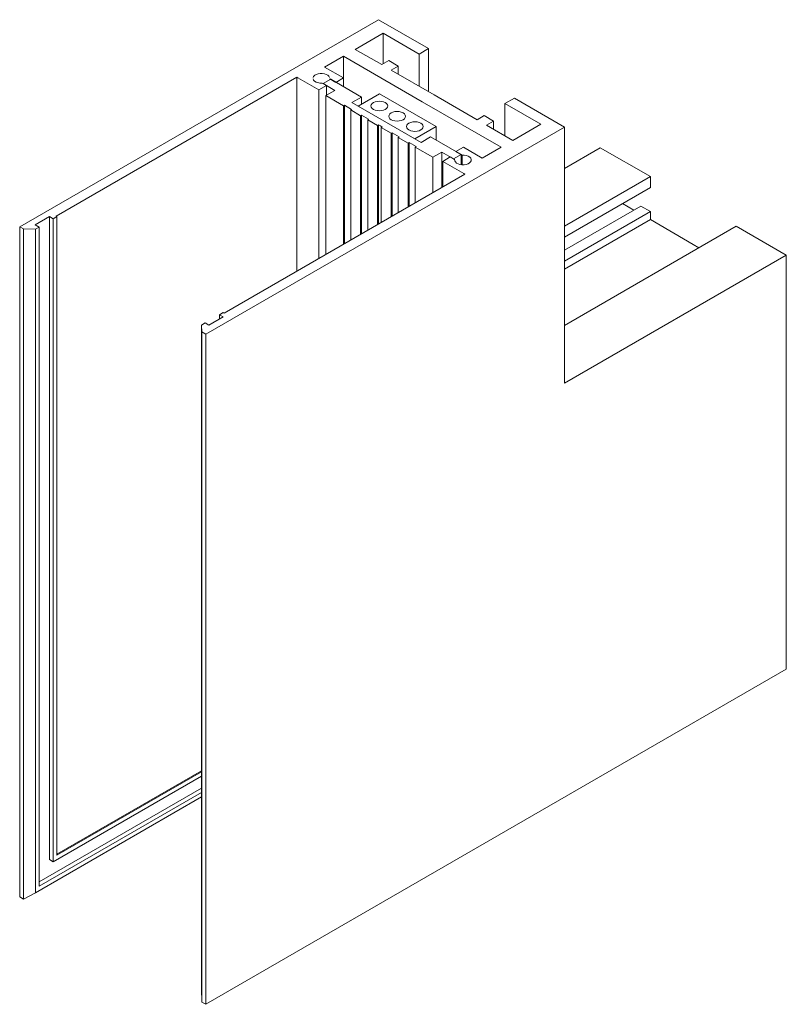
# Model space of a CAD drawing. Header units: millimetres. Extents: x -6612 to -5734, y 317 to 6605.
# Tile 3 of 4: x -6111 to -5996, y 1599 to 1746. Entities that reach past the tile are written whole.
import ezdxf

# ---------------------------------------------------------------- set-up
doc = ezdxf.new("R2010")
doc.units = ezdxf.units.MM
doc.layers.add('E-LITE-EQPM', color=7, linetype='Continuous', lineweight=20)

# ---------------------------------------------------------------- blocks, each defined once
blk = doc.blocks.new('TRACK_outer_corner - 5020211302 NESO Accessory outer corner-571083-00 Isometrico PDF')
at = {"layer": 'E-LITE-EQPM', "color": 8, "lineweight": 9, "true_color": 0x808080}
for p, q in [((-6957.12, 1746.05), (-7010.86, 1715.02)), ((-6957.12, 1746.05), (-6949.63, 1741.72)), ((-6956.41, 1744.01), (-6960.59, 1741.6)), ((-6956.41, 1739.44), (-6956.41, 1744.01)), ((-6951.04, 1740.91), (-6956.41, 1744.01)), ((-6960.59, 1741.6), (-6956.63, 1739.32)), ((-6949.63, 1741.72), (-6951.04, 1740.91)), ((-6949.63, 1735.27), (-6949.63, 1741.72)), ((-6962.35, 1740.58), (-6965.18, 1738.95)), ((-6962.35, 1737.32), (-6962.35, 1740.58)), ((-6950.55, 1733.76), (-6962.35, 1740.58)), ((-6956.63, 1739.32), (-6955.57, 1739.93)), ((-6955.57, 1739.93), (-6954.15, 1739.11)), ((-6951.04, 1740.91), (-6951.04, 1736.09)), ((-6965.18, 1738.95), (-6962.35, 1737.32)), ((-6954.15, 1739.11), (-6955.21, 1738.5)), ((-6955.21, 1738.5), (-6948.78, 1734.78)), ((-6954.15, 1737.89), (-6954.15, 1739.11)), ((-6969.35, 1737.44), (-7005.42, 1716.62)), ((-6969.35, 1708.37), (-6969.35, 1737.44)), ((-6969.21, 1737.36), (-6969.35, 1737.44)), ((-6966.03, 1735.52), (-6969.21, 1737.36)), ((-6965.41, 1736.47), (-6964.28, 1737.12)), ((-6964.43, 1737.21), (-6964.43, 1737.03)), ((-6963.49, 1736.66), (-6964.43, 1737.21)), ((-6964.28, 1737.12), (-6959.68, 1734.46)), ((-6962.35, 1737.32), (-6963.49, 1736.66)), ((-6962.35, 1736.01), (-6962.35, 1737.32)), ((-6964.9, 1736.17), (-6966.03, 1735.52)), ((-6966.03, 1735.52), (-6966.03, 1710.29)), ((-6965.56, 1736.56), (-6964.9, 1736.17)), ((-6963.64, 1735.44), (-6965.41, 1736.47)), ((-6964.98, 1734.67), (-6963.64, 1735.44)), ((-6964.9, 1734.72), (-6964.9, 1736.17)), ((-6964.98, 1710.89), (-6964.98, 1734.67)), ((-6962.34, 1733.14), (-6964.98, 1734.67)), ((-6959.68, 1734.46), (-6961.09, 1733.65)), ((-6961.09, 1733.65), (-6955.92, 1730.66)), ((-6956.98, 1734.95), (-6960.16, 1733.11)), ((-6959.68, 1734.46), (-6959.68, 1733.39)), ((-6948.49, 1730.05), (-6956.98, 1734.95)), ((-6938.74, 1726.95), (-6950.55, 1733.76)), ((-6948.78, 1734.78), (-6942.34, 1731.07)), ((-6938.17, 1733.48), (-6936.76, 1734.29)), ((-6936.76, 1734.29), (-6929.26, 1729.97)), ((-6962.2, 1733.23), (-6962.34, 1733.14)), ((-6962.34, 1733.14), (-6962.34, 1712.42)), ((-6962.2, 1712.5), (-6962.2, 1733.23)), ((-6961.14, 1732.61), (-6962.2, 1733.23)), ((-6961.28, 1732.53), (-6961.14, 1732.61)), ((-6961.28, 1732.53), (-6961.28, 1713.03)), ((-6959.8, 1731.67), (-6961.28, 1732.53)), ((-6960.16, 1733.11), (-6951.68, 1728.21)), ((-6938.17, 1728.66), (-6938.17, 1733.48)), ((-6932.8, 1730.38), (-6938.17, 1733.48)), ((-6959.65, 1731.76), (-6959.8, 1731.67)), ((-6959.8, 1731.67), (-6959.8, 1713.89)), ((-6959.65, 1713.97), (-6959.65, 1731.76)), ((-6958.59, 1731.14), (-6959.65, 1731.76)), ((-6958.73, 1731.06), (-6958.59, 1731.14)), ((-6958.73, 1731.06), (-6958.73, 1714.5)), ((-6957.25, 1730.2), (-6958.73, 1731.06)), ((-6955.92, 1730.66), (-6950.74, 1727.67)), ((-6942.34, 1731.07), (-6941.28, 1731.68)), ((-6941.28, 1731.68), (-6939.87, 1730.86)), ((-6939.87, 1730.86), (-6940.93, 1730.25)), ((-6939.87, 1729.64), (-6939.87, 1730.86)), ((-6983, 1698.94), (-6929.26, 1729.97)), ((-6957.11, 1730.29), (-6957.25, 1730.2)), ((-6957.25, 1730.2), (-6957.25, 1715.36)), ((-6957.11, 1715.44), (-6957.11, 1730.29)), ((-6956.84, 1730.13), (-6957.11, 1730.29)), ((-6956.57, 1729.97), (-6956.84, 1730.13)), ((-6956.71, 1729.89), (-6956.57, 1729.97)), ((-6956.71, 1729.89), (-6956.71, 1715.67)), ((-6955.23, 1729.04), (-6956.71, 1729.89)), ((-6951.68, 1728.21), (-6948.49, 1730.05)), ((-6948.49, 1728.01), (-6948.49, 1730.05)), ((-6940.93, 1730.25), (-6936.97, 1727.97)), ((-6936.97, 1727.97), (-6932.8, 1730.38)), ((-6929.26, 1729.97), (-6929.26, 1691.59)), ((-6955.08, 1729.12), (-6955.23, 1729.04)), ((-6955.23, 1729.04), (-6955.23, 1716.53)), ((-6955.08, 1716.61), (-6955.08, 1729.12)), ((-6954.02, 1728.5), (-6955.08, 1729.12)), ((-6954.16, 1728.42), (-6954.02, 1728.5)), ((-6954.16, 1728.42), (-6954.16, 1717.14)), ((-6952.68, 1727.57), (-6954.16, 1728.42)), ((-6950.74, 1727.67), (-6949.33, 1728.49)), ((-6949.33, 1728.49), (-6944.73, 1725.84)), ((-6952.54, 1727.65), (-6952.68, 1727.57)), ((-6952.68, 1727.57), (-6952.68, 1718)), ((-6952.54, 1718.08), (-6952.54, 1727.65)), ((-6951.48, 1727.03), (-6952.54, 1727.65)), ((-6951.62, 1726.95), (-6951.48, 1727.03)), ((-6951.62, 1726.95), (-6951.62, 1718.61)), ((-6948.98, 1725.43), (-6951.62, 1726.95)), ((-6951.48, 1727.03), (-6951.48, 1727.03)), ((-6945.52, 1726.29), (-6944.39, 1726.95)), ((-6944.58, 1725.75), (-6945.52, 1726.29)), ((-6944.39, 1726.95), (-6941.57, 1725.31)), ((-6941.57, 1725.31), (-6938.74, 1726.95)), ((-6923.89, 1726.86), (-6929.26, 1723.76)), ((-6916.39, 1722.54), (-6923.89, 1726.86)), ((-6947.63, 1726.2), (-6948.98, 1725.43)), ((-6948.98, 1725.43), (-6948.98, 1720.14)), ((-6947.63, 1720.91), (-6947.63, 1726.2)), ((-6945.87, 1725.18), (-6947.63, 1726.2)), ((-6947.5, 1724.82), (-6946.37, 1725.48)), ((-6947.5, 1720.99), (-6947.5, 1724.82)), ((-6944.32, 1722.99), (-6947.5, 1724.82)), ((-6946.37, 1725.48), (-6945.71, 1725.09)), ((-6944.73, 1725.84), (-6945.87, 1725.18)), ((-6944.73, 1725.84), (-6944.73, 1724.33)), ((-6944.58, 1725.75), (-6944.58, 1724.31)), ((-6980.24, 1702.08), (-6944.18, 1722.9)), ((-6944.18, 1722.9), (-6944.32, 1722.99)), ((-6916.39, 1722.54), (-6929.26, 1715.11)), ((-6916.39, 1720.9), (-6916.39, 1722.54)), ((-6916.39, 1720.9), (-6929.26, 1713.47)), ((-6917.81, 1718.13), (-6929.26, 1711.51)), ((-6918.87, 1717.52), (-6920.56, 1718.5)), ((-6916.39, 1717.31), (-6917.81, 1718.13)), ((-7006.41, 1716.54), (-7008.53, 1715.31)), ((-7006.41, 1620.19), (-7006.41, 1716.54)), ((-7005.84, 1716.21), (-7006.41, 1716.54)), ((-7005.28, 1716.54), (-7005.84, 1716.21)), ((-7005.84, 1716.21), (-7005.84, 1619.86)), ((-7005.42, 1716.62), (-7005.28, 1716.54)), ((-7005.28, 1620.84), (-7005.28, 1716.54)), ((-6916.39, 1717.31), (-6929.26, 1709.88)), ((-6916.39, 1716.09), (-6929.26, 1708.66)), ((-6916.39, 1716.09), (-6916.39, 1717.31)), ((-6909.96, 1712.37), (-6916.39, 1716.09)), ((-7010.29, 1714.7), (-7010.86, 1715.02)), ((-7010.86, 1715.02), (-7010.86, 1614.6)), ((-7010.29, 1714.7), (-7010.29, 1614.27)), ((-7008.52, 1714.66), (-7010.29, 1714.7)), ((-7008.53, 1715.31), (-7007.96, 1714.98)), ((-7007.96, 1714.98), (-7008.52, 1714.66)), ((-7008.52, 1714.66), (-7008.52, 1615.23)), ((-7007.96, 1616.19), (-7007.96, 1714.98)), ((-6903.52, 1715.11), (-6929.26, 1700.25)), ((-6896.03, 1710.78), (-6903.52, 1715.11)), ((-6909.11, 1711.88), (-6909.96, 1712.37)), ((-6929.26, 1691.59), (-6896.03, 1710.78)), ((-6896.03, 1710.78), (-6896.03, 1648.73)), ((-6982.51, 1700.29), (-6980.39, 1701.51)), ((-6980.95, 1701.84), (-6980.39, 1702.17)), ((-6980.95, 1701.19), (-6980.95, 1701.84)), ((-6980.39, 1701.51), (-6980.95, 1701.84)), ((-6980.39, 1702.17), (-6980.24, 1702.08)), ((-6983.63, 1700.29), (-6983.07, 1700.61)), ((-6983.63, 1600.86), (-6983.63, 1700.29)), ((-6983.57, 1699.27), (-6983.63, 1700.29)), ((-6983.07, 1700.61), (-6982.51, 1700.29)), ((-6983.57, 1699.27), (-6983.57, 1598.84)), ((-6983, 1698.94), (-6983.57, 1699.27)), ((-6983, 1598.51), (-6983, 1698.94)), ((-6896.03, 1648.73), (-6983, 1598.51)), ((-7005.28, 1621), (-6983.63, 1633.5)), ((-6983.63, 1633.34), (-7005.28, 1620.84)), ((-7005.84, 1619.86), (-6983.63, 1632.69)), ((-6983.63, 1630.89), (-7007.97, 1616.84)), ((-6983.63, 1629.6), (-7008.52, 1615.23)), ((-6983.63, 1630.24), (-7007.96, 1616.19)), ((-7006.41, 1620.19), (-7005.84, 1619.86)), ((-7010.29, 1614.27), (-7010.86, 1614.6)), ((-7008.52, 1615.23), (-7010.29, 1614.27)), ((-6983.57, 1598.84), (-6983.63, 1600.86)), ((-6983, 1598.51), (-6983.57, 1598.84))]:
    blk.add_line(p, q, dxfattribs=at)
for points in [[(-6964.44, 1737.39, 0), (-6964.54, 1737.57, 0), (-6964.71, 1737.73, 0), (-6964.94, 1737.86, 0), (-6965.22, 1737.95, 0), (-6965.53, 1737.99, 0), (-6965.86, 1737.99, 0), (-6966.17, 1737.94, 0), (-6966.44, 1737.85, 0), (-6966.67, 1737.72, 0), (-6966.83, 1737.56, 0), (-6966.92, 1737.38, 0)], [(-6966.92, 1737.19, 0), (-6966.85, 1737.01, 0), (-6966.69, 1736.85, 0), (-6966.47, 1736.71, 0), (-6966.19, 1736.62, 0), (-6965.89, 1736.56, 0), (-6965.56, 1736.56, 0)], [(-6956.1, 1732.61, 0), (-6956.36, 1732.49, 0), (-6956.66, 1732.42, 0), (-6956.99, 1732.39, 0), (-6957.31, 1732.42, 0), (-6957.61, 1732.49, 0), (-6957.87, 1732.61, 0), (-6958.07, 1732.76, 0), (-6958.19, 1732.93, 0), (-6958.24, 1733.12, 0), (-6958.19, 1733.3, 0), (-6958.07, 1733.48, 0), (-6957.87, 1733.63, 0)], [(-6957.87, 1733.63, 0), (-6957.61, 1733.74, 0), (-6957.31, 1733.81, 0), (-6956.99, 1733.84, 0), (-6956.66, 1733.81, 0), (-6956.36, 1733.74, 0), (-6956.1, 1733.63, 0), (-6955.91, 1733.48, 0), (-6955.78, 1733.3, 0), (-6955.74, 1733.12, 0), (-6955.78, 1732.93, 0), (-6955.91, 1732.76, 0), (-6956.1, 1732.61, 0)], [(-6955.21, 1732.09, 0), (-6954.95, 1732.21, 0), (-6954.65, 1732.28, 0), (-6954.33, 1732.3, 0), (-6954, 1732.28, 0), (-6953.7, 1732.21, 0), (-6953.44, 1732.09, 0), (-6953.24, 1731.94, 0), (-6953.12, 1731.77, 0), (-6953.08, 1731.58, 0), (-6953.12, 1731.39, 0), (-6953.24, 1731.22, 0), (-6953.44, 1731.07, 0)], [(-6953.44, 1731.07, 0), (-6953.7, 1730.96, 0), (-6954, 1730.88, 0), (-6954.33, 1730.86, 0), (-6954.65, 1730.88, 0), (-6954.95, 1730.96, 0), (-6955.21, 1731.07, 0), (-6955.41, 1731.22, 0), (-6955.53, 1731.39, 0), (-6955.58, 1731.58, 0), (-6955.53, 1731.77, 0), (-6955.41, 1731.94, 0), (-6955.21, 1732.09, 0)], [(-6952.55, 1730.55, 0), (-6952.29, 1730.67, 0), (-6951.99, 1730.74, 0), (-6951.67, 1730.77, 0), (-6951.34, 1730.74, 0), (-6951.04, 1730.67, 0), (-6950.78, 1730.55, 0), (-6950.58, 1730.4, 0), (-6950.46, 1730.23, 0), (-6950.42, 1730.04, 0), (-6950.46, 1729.86, 0), (-6950.58, 1729.68, 0), (-6950.78, 1729.53, 0)], [(-6950.78, 1729.53, 0), (-6951.04, 1729.42, 0), (-6951.34, 1729.35, 0), (-6951.67, 1729.32, 0), (-6951.99, 1729.35, 0), (-6952.29, 1729.42, 0), (-6952.55, 1729.53, 0), (-6952.75, 1729.68, 0), (-6952.87, 1729.86, 0), (-6952.92, 1730.04, 0), (-6952.87, 1730.23, 0), (-6952.75, 1730.4, 0), (-6952.55, 1730.55, 0)], [(-6945.71, 1725.09, 0), (-6945.7, 1724.91, 0), (-6945.6, 1724.73, 0), (-6945.44, 1724.57, 0), (-6945.2, 1724.44, 0), (-6944.92, 1724.35, 0), (-6944.61, 1724.31, 0), (-6944.29, 1724.31, 0), (-6943.98, 1724.36, 0), (-6943.7, 1724.45, 0), (-6943.47, 1724.58, 0), (-6943.31, 1724.74, 0), (-6943.22, 1724.92, 0), (-6943.22, 1725.11, 0), (-6943.3, 1725.29, 0), (-6943.45, 1725.45, 0), (-6943.67, 1725.59, 0), (-6943.95, 1725.69, 0), (-6944.26, 1725.74, 0), (-6944.58, 1725.75, 0)]]:
    blk.add_polyline3d(points, dxfattribs=at)

msp = doc.modelspace()

# ---------------------------------------------------------------- block references
at = {"layer": 'E-LITE-EQPM', "color": 8, "lineweight": 9, "true_color": 0x808080}
msp.add_blockref('TRACK_outer_corner - 5020211302 NESO Accessory outer corner-571083-00 Isometrico PDF', (900.29, 0), dxfattribs=at)

doc.saveas('drawing.dxf')
